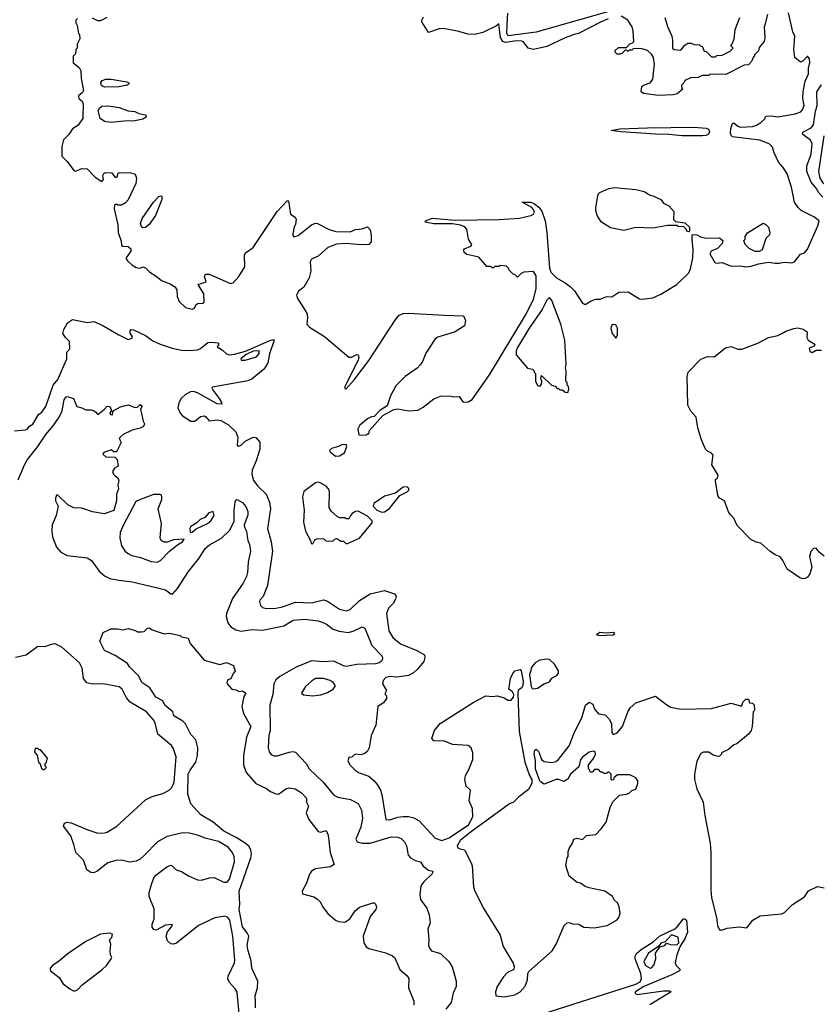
# Model space of a CAD drawing. Extents: x 1966327 to 2147849, y 395140 to 552178.
# Tile 43 of 256: x 2032987 to 2039015, y 444092 to 451509. Entities that reach past the tile are written whole.
import ezdxf

# ---------------------------------------------------------------- set-up
doc = ezdxf.new("R2010")
doc.units = 0

msp = doc.modelspace()

# ---------------------------------------------------------------- linework, layer by layer
at = {"layer": '0CON20XD'}
for points in [[(2037475, 451586.5), (2036875.1, 451414.9), (2036665, 451387.7), (2036654.1, 451405), (2036656.7, 451476.7), (2036662.9, 451557.1)], [(2033421.7, 451518.3), (2033410, 451505), (2033410, 451485), (2033420, 451465), (2033430, 451405), (2033437, 451397), (2033440, 451365), (2033420, 451325), (2033420, 451295), (2033410, 451285), (2033407, 451253), (2033390, 451235), (2033390, 451185), (2033435, 451150), (2033447.5, 451125), (2033450, 451065), (2033466.7, 450975), (2033459.3, 450960.7), (2033430, 450935), (2033430, 450925), (2033432.5, 450915), (2033457.5, 450895), (2033466.1, 450876.1), (2033463.8, 450775), (2033463.3, 450765), (2033425, 450712.5), (2033385, 450687.5), (2033356.4, 450643.6), (2033317.5, 450605), (2033303.3, 450555), (2033305, 450480), (2033345, 450440), (2033395, 450373.3), (2033405, 450367.5), (2033415, 450370), (2033455, 450388.6), (2033495, 450385.7), (2033555, 450323.3), (2033605, 450290), (2033617.5, 450305), (2033612.5, 450335), (2033620.7, 450349.3), (2033635, 450357.5), (2033680, 450355), (2033705, 450320), (2033720, 450325), (2033727.5, 450352.5), (2033741.7, 450358.3), (2033825, 450354.3), (2033856.2, 450345), (2033867.5, 450315), (2033861.2, 450275), (2033805, 450153.3), (2033785, 450130), (2033755, 450112.5), (2033725, 450112.5), (2033715, 450120), (2033700, 450115), (2033697.5, 450085), (2033727, 449963), (2033727.5, 449905), (2033751.7, 449841.7), (2033755, 449810), (2033763.9, 449803.9), (2033805, 449800), (2033823.1, 449783.1), (2033823.8, 449765), (2033790, 449715), (2033790, 449705), (2033800.7, 449690.7), (2033831.7, 449661.7), (2033865, 449643.3), (2033895, 449637.5), (2033915, 449646.7), (2033935, 449640), (2033968, 449608), (2034015, 449576), (2034054.3, 449544.3), (2034125, 449516), (2034158.8, 449495), (2034170, 449475), (2034173.8, 449425), (2034186.7, 449385), (2034235, 449341.2), (2034285, 449327.5), (2034303, 449337), (2034317, 449363), (2034329.3, 449370.7), (2034365, 449372.5), (2034375, 449380), (2034373.8, 449445), (2034330, 449515), (2034390, 449535), (2034377.5, 449575), (2034385, 449592.5), (2034415, 449592), (2034575, 449520.8), (2034593.9, 449526.1), (2034636.7, 449575), (2034681.7, 449648.3), (2034680, 449735), (2034686.4, 449753.6), (2034745, 449793.8), (2034925, 450063.3), (2035000, 450145), (2035010, 450145), (2035026.7, 450045), (2035061.4, 450021.4), (2035070, 450005), (2035064.2, 449965.8), (2035055, 449947.5)], [(2033644.4, 451525.6), (2033595, 451500), (2033575, 451501.4), (2033535, 451520)], [(2035595, 448380), (2035605, 448390), (2035615, 448390), (2035620, 448415), (2035721.7, 448528.3), (2035805, 448572.5), (2035835, 448576.7), (2035916.4, 448563.6), (2035985, 448566.7), (2036025, 448590), (2036105.8, 448654.2), (2036155, 448672), (2036225, 448676), (2036255, 448668.8), (2036295, 448671.2), (2036325, 448626.7), (2036365, 448630), (2036395, 448648), (2036523.8, 448835), (2036796.5, 449283.5), (2036855, 449400.8), (2036875.9, 449484.1), (2036875, 449580), (2036855, 449612.5), (2036783, 449607), (2036761.7, 449598.3), (2036735, 449570), (2036718.3, 449588.3), (2036701.7, 449591.7), (2036671.7, 449621.7), (2036668.3, 449638.3), (2036651.7, 449651.7), (2036605, 449657.5), (2036595, 449650), (2036565, 449650), (2036555, 449640), (2036545, 449640), (2036535, 449650), (2036505, 449650), (2036445, 449720), (2036355, 449741.4), (2036334.5, 449754.5), (2036330, 449775), (2036335, 449782), (2036385, 449803.3), (2036392.5, 449815), (2036367.5, 449855), (2036355, 449930), (2036338.3, 449948.3), (2036305, 449962), (2036245, 449970.8), (2036105, 449971.4), (2036040, 449985), (2036042.5, 449995), (2036095, 450013.8), (2036265, 450000), (2036595, 450003.3), (2036750, 450015), (2036835, 450034), (2036855.7, 450044.3), (2036862, 450058), (2036859.2, 450075), (2036844, 450095), (2036770, 450135), (2036835, 450135.5), (2036862.4, 450122.4), (2036895, 450096.7), (2036917.4, 450067.4), (2036943.3, 449995), (2036956.1, 449905), (2036976.1, 449636.1), (2036985, 449607.5), (2037030, 449565), (2037095, 449527.5), (2037135, 449496.7), (2037165, 449466.2), (2037224.4, 449374.4), (2037245, 449363.3), (2037289.3, 449390.7), (2037325, 449403.3), (2037356.4, 449403.6), (2037407, 449423), (2037445, 449422.5), (2037497, 449457), (2037569.3, 449459.3), (2037655, 449407.5), (2037675, 449403.8), (2037755, 449413.8), (2037815, 449440.8), (2037935.6, 449514.4), (2038025, 449601.2), (2038038.3, 449631.7), (2038056, 449715), (2038058.8, 449775), (2038050, 449855), (2038050, 449885), (2038055, 449890), (2038085, 449887.5), (2038113, 449873), (2038155, 449862.5), (2038256.4, 449866.4), (2038280, 449845), (2038277, 449823), (2038240, 449785), (2038193.6, 449766.4), (2038183.6, 449746.4), (2038220.7, 449680.7), (2038235, 449673.8), (2038275, 449680), (2038345, 449652), (2038415, 449653.8), (2038455, 449648), (2038495, 449651.2), (2038550.7, 449669.3), (2038625, 449683.3), (2038675, 449673.8), (2038706.1, 449673.9), (2038745, 449683.3), (2038801.7, 449678.3), (2038820, 449685), (2038865, 449742.5), (2038895, 449752.5), (2038918.3, 449781.7), (2038997.5, 449955), (2039007.5, 449995), (2038967.5, 450025), (2038871.3, 450071.3), (2038845, 450096.7), (2038822, 450135), (2038798.3, 450248.3), (2038765, 450347.5), (2038736.1, 450396.1), (2038700, 450435), (2038667.5, 450505), (2038655, 450550), (2038630, 450575), (2038560.8, 450600.8), (2038355, 450626.7), (2038345, 450636), (2038339.1, 450655), (2038341.2, 450688.8), (2038355, 450727.5), (2038365, 450733.3), (2038395, 450708), (2038415, 450700), (2038505.5, 450704.5), (2038535.6, 450714.4), (2038567.5, 450735), (2038600, 450765), (2038600, 450775), (2038608.3, 450781.7), (2038645, 450783.8), (2038696.4, 450776.4), (2038825, 450800), (2038868.8, 450815), (2038883.3, 450835), (2038892.5, 450865), (2038884.4, 450915), (2038886.2, 450965), (2038901.2, 451045), (2038925, 451102.5), (2038926.4, 451143.6), (2038937, 451187), (2038933.9, 451213.9), (2038921.7, 451231.7), (2038915, 451232.5), (2038885, 451200), (2038865, 451190), (2038822.5, 451225), (2038816.7, 451285), (2038822.5, 451385), (2038808.3, 451418.3), (2038775, 451560)], [(2037416.7, 451515), (2037360.3, 451489.7), (2037195.6, 451404.4), (2037162, 451398), (2037095, 451372.5), (2036955, 451307.5), (2036855, 451285.8), (2036815, 451293.8), (2036781.4, 451341.4), (2036767.7, 451347.7), (2036728.8, 451348.8), (2036645, 451336.5), (2036624.2, 451344.2), (2036606.3, 451375), (2036595, 451477.5), (2036577, 451463), (2036475, 451412.5), (2036415, 451397.5), (2036365, 451400), (2036283, 451423), (2036175, 451443.8), (2036145, 451440.8), (2036065, 451412.5), (2036014.1, 451494.1), (2036013.8, 451505), (2036028.3, 451531.7)], [(2038618.3, 451551.7), (2038598.3, 451468.3), (2038593.3, 451455), (2038597.5, 451375), (2038592.5, 451345), (2038555, 451300), (2038550, 451275), (2038520, 451245), (2038520, 451235), (2038511.7, 451228.3), (2038497, 451193), (2038475, 451170), (2038443, 451167), (2038305, 451097.5), (2038185, 451100), (2038175, 451090), (2038125, 451090), (2038095, 451072.5), (2038038.3, 451071.7), (2037995, 451050), (2037990, 451035), (2037970, 451015), (2037973, 450993), (2037980, 450985), (2037938.3, 450951.7), (2037907.7, 450942.3), (2037795, 450937.1), (2037685, 450953.8), (2037667.5, 450965), (2037672.5, 451005), (2037685, 451016.7), (2037735, 451033.3), (2037755, 451060), (2037767.3, 451175), (2037758.1, 451225), (2037745, 451250), (2037715, 451276.7), (2037665, 451292.5), (2037605, 451290), (2037595, 451280), (2037575, 451280), (2037565, 451270), (2037555, 451280), (2037545, 451280), (2037520, 451255), (2037505, 451250), (2037485, 451250), (2037470, 451265), (2037471.7, 451278.3), (2037495, 451300), (2037555, 451300), (2037581.7, 451328.3), (2037598.3, 451331.7), (2037610, 451345), (2037606.4, 451423.6), (2037598.8, 451455), (2037566.2, 451505), (2037516.7, 451535)], [(2037844.2, 451525.8), (2037865, 451457.5), (2037896.2, 451385), (2037903.3, 451355), (2037903.3, 451295), (2037913.6, 451283.6), (2037965, 451280), (2037995, 451317.5), (2038018.3, 451331.7), (2038041.7, 451331.7), (2038065, 451322.5), (2038105, 451320), (2038115, 451310), (2038125, 451310), (2038141.7, 451271.7), (2038155, 451270), (2038195, 451230), (2038225, 451230)], [(2038225, 451230), (2038235, 451240), (2038277, 451243), (2038337, 451273), (2038360, 451295), (2038340, 451315), (2038348.3, 451321.7), (2038366.4, 451363.6), (2038373.3, 451435), (2038410, 451525)], [(2033625, 451000.8), (2033603.1, 451013.1), (2033598, 451035), (2033609.2, 451050.8), (2033635, 451061.2), (2033675, 451060), (2033795, 451040), (2033807.5, 451035), (2033812.5, 451025), (2033797.5, 451015), (2033735, 451004.2), (2033625, 451000.8)], [(2039035, 450173.4), (2039004, 450204), (2038985, 450241.2), (2038945.5, 450285.5), (2038914.4, 450365), (2038912.9, 450405), (2038921.6, 450428.4), (2038946.2, 450495), (2038953.4, 450575), (2038941.3, 450601.3), (2038884.4, 450645), (2038881.4, 450655), (2038889.2, 450665), (2038945.7, 450694.3), (2038965, 450718.1), (2038979, 450821), (2038990.8, 450859.2), (2038988, 450965), (2039025, 451017.5)], [(2033674.1, 450735.9), (2033625, 450741.2), (2033593.9, 450763.9), (2033577.5, 450825), (2033587, 450843), (2033605, 450856.7), (2033655, 450860), (2033735, 450846.7), (2033805, 450822.5), (2033855, 450817.5), (2033885, 450802.5), (2033931.7, 450791.7), (2033940, 450785), (2033940, 450775), (2033915, 450760), (2033855, 450748), (2033775, 450744.2), (2033674.1, 450735.9)], [(2037975, 450634.4), (2037875, 450644.5), (2037774.4, 450645.6), (2037515, 450664.2), (2037440, 450675), (2037505, 450685.8), (2037715, 450695.6), (2038065, 450700), (2038155, 450692.7), (2038173.3, 450683.3), (2038179.6, 450665), (2038172.3, 450647.7), (2038155, 450637.9), (2038125, 450634.5), (2037975, 450634.4)], [(2039042.8, 450272.8), (2039013.7, 450315), (2039004.8, 450365), (2039043.4, 450635)], [(2038025, 449910), (2038010, 449915), (2038008.3, 449928.3), (2037988.3, 449948.3), (2037945, 449950), (2037935, 449960), (2037865, 449960), (2037755, 449938.8), (2037627, 449943), (2037535, 449920), (2037435, 449941.2), (2037366.7, 449985), (2037338.3, 450028.3), (2037325, 450070), (2037324, 450095), (2037343.3, 450195), (2037355, 450206.7), (2037422.7, 450237.3), (2037465, 450244.2), (2037625, 450230), (2037690, 450215), (2037735, 450187.5), (2037755, 450183.3), (2037813.6, 450153.6), (2037835, 450127.5), (2037875, 450107.5), (2037912.5, 450065), (2037910, 450005), (2037925, 449990), (2037995, 449980), (2038030, 449945), (2038030, 449915), (2038025, 449910)], [(2033915, 449942), (2033900.8, 449955), (2033897.5, 449975), (2033908.3, 450011.7), (2033995, 450133.3), (2034035, 450176.7), (2034051.7, 450181.7), (2034057.5, 450175), (2034056.7, 450155), (2034010, 450035), (2033963, 449967), (2033935, 449944), (2033915, 449942)], [(2035055, 449947.5), (2035042.5, 449895), (2035043, 449883), (2035052.5, 449872.5), (2035085, 449883.3), (2035185, 449963.8), (2035215, 449976.7), (2035230, 449975), (2035318.3, 449928.3), (2035367, 449913), (2035475, 449910), (2035515, 449927.5), (2035565, 449932.5), (2035605, 449948.8), (2035627.1, 449927.1), (2035634.5, 449885), (2035633.3, 449835), (2035614.7, 449815.3), (2035555, 449813.2), (2035445, 449822.9), (2035373.1, 449816.9), (2035307.9, 449792.1), (2035235, 449728.8), (2035183.3, 449705), (2035174.1, 449685.9), (2035178.8, 449615), (2035166, 449565), (2035126, 449495), (2035086.7, 449465), (2035072, 449435), (2035077.5, 449415), (2035148.3, 449298.3), (2035154, 449265), (2035149.2, 449215), (2035168.3, 449191.7), (2035281.8, 449121.8), (2035465, 448966.9), (2035485, 448966.7), (2035525, 448986.5), (2035535.7, 448985), (2035540.8, 448965), (2035534.6, 448945), (2035436.2, 448745), (2035435, 448730), (2035445, 448728.8), (2035505, 448795.7), (2035615, 448941.9), (2035813.5, 449246.5), (2035845, 449282.7), (2035875.3, 449294.7), (2035915, 449297.7), (2036185, 449284.4), (2036328.8, 449278.8), (2036343, 449243), (2036336.1, 449203.9), (2036265, 449156.7), (2036135, 449116.7), (2036116.1, 449103.9), (2036045, 448997.5), (2036020, 448935), (2036001.7, 448908.3), (2035980, 448885), (2035889.7, 448820.3), (2035819.3, 448750.7), (2035780, 448675), (2035755, 448600), (2035700, 448565), (2035655, 448520), (2035635, 448517.5), (2035605, 448502.5), (2035547.5, 448455), (2035532.5, 448425), (2035541.7, 448381.7), (2035595, 448380)], [(2038555, 449762.5), (2038525, 449762.5), (2038480, 449785), (2038450, 449815), (2038440, 449845), (2038450, 449855), (2038450, 449875), (2038467, 449903), (2038585, 449977.5), (2038605, 449967.5), (2038626.1, 449946.1), (2038636.1, 449903.9), (2038632.5, 449887.5), (2038605, 449860), (2038577.5, 449775), (2038555, 449762.5)], [(2037115, 448700), (2037122.5, 448725), (2037120, 448745), (2037110, 448755), (2037110, 448775), (2037100, 448785), (2037102.5, 448865), (2037097.5, 448885), (2037102.5, 448915), (2037092.5, 449095), (2037062, 449215), (2036993.9, 449393.9), (2036975, 449417.5), (2036955, 449396.2), (2036921.8, 449325), (2036822.8, 449185), (2036735, 449040.8), (2036724.4, 449014.4), (2036724.2, 448985), (2036810, 448885), (2036847, 448877), (2036860, 448865), (2036860, 448855), (2036870, 448845), (2036870, 448785), (2036885, 448752.5), (2036905, 448747.5), (2036916.4, 448763.6), (2036917.5, 448785), (2036910, 448805), (2036915, 448830), (2036990, 448755), (2037018.3, 448748.3), (2037035, 448730), (2037045, 448730), (2037055, 448720), (2037075, 448720), (2037093, 448703), (2037115, 448700)], [(2032947.7, 448412.3), (2033030.8, 448419.2), (2033044.3, 448425.7), (2033062.3, 448447.7), (2033085, 448461.2), (2033130, 448535), (2033155, 448553.3), (2033182.9, 448595), (2033239.4, 448755), (2033275, 448798.8), (2033343.3, 448955), (2033343.3, 449005), (2033365, 449030), (2033362.5, 449085), (2033331.2, 449115), (2033311.2, 449145), (2033320, 449175), (2033347.5, 449225), (2033385, 449251.2), (2033497.7, 449227.7), (2033545, 449235.6), (2033608.5, 449208.5), (2033733.1, 449135), (2033805, 449100), (2033835, 449110), (2033833.3, 449125), (2033818.7, 449148.7), (2033817.8, 449165), (2033825.5, 449174.5), (2033845, 449173.3), (2033935, 449130.6), (2033990.5, 449090.5), (2034044.8, 449064.8), (2034134.1, 449034.1), (2034205, 449019.6), (2034263.7, 449016.3), (2034326.8, 449023.2), (2034347.7, 449032.3), (2034402.7, 449077.3), (2034435, 449080.8), (2034480, 449075), (2034487.5, 449065), (2034473.6, 449043.6), (2034515, 449020.8), (2034545, 448990.8), (2034565, 448984.6), (2034605, 448988.6), (2034688.5, 449011.5), (2034865, 449090.8), (2034895, 449098.8), (2034902.5, 449095), (2034868, 448992)], [(2037475, 449110), (2037488.3, 449131.7), (2037487.5, 449185), (2037475, 449210), (2037455, 449212.5), (2037442.5, 449205), (2037437, 449183), (2037448, 449145), (2037475, 449110)], [(2039045, 447468.3), (2039007.5, 447497.5), (2038985, 447529.1), (2038965, 447525.4), (2038945, 447502.9), (2038932.8, 447465), (2038950.8, 447385), (2038936.2, 447333.8), (2038919.3, 447310.7), (2038901.5, 447298.5), (2038885, 447296.9), (2038860.8, 447305), (2038765, 447369.7), (2038733.4, 447435), (2038713.1, 447463.1), (2038675, 447478.1), (2038634.4, 447504.4), (2038566.9, 447565), (2038532.6, 447572.6), (2038493.1, 447593.1), (2038390, 447700), (2038365, 447752.8), (2038338.3, 447778.3), (2038322.9, 447802.9), (2038295, 447883.5), (2038256.9, 447905), (2038242.7, 447925), (2038226.2, 448035), (2038226.7, 448045), (2038241.1, 448058.9), (2038245, 448076.7), (2038199.4, 448155), (2038208.3, 448228.3), (2038195, 448244.5), (2038165, 448258.5), (2038150.4, 448275), (2038120, 448345), (2038092.7, 448435), (2038079.5, 448515), (2038040.5, 448560.5), (2038017.1, 448605), (2038012.9, 448825), (2038019.2, 448855), (2038115, 448950.7), (2038165, 448972.9), (2038215, 448968.2), (2038302, 449038), (2038345, 449046.5), (2038395, 449026.2), (2038425, 449027.1), (2038545, 449071.9), (2038625, 449114.1), (2038695, 449129), (2038725.8, 449144.2), (2038755, 449161.7), (2038815, 449183.1), (2038847.1, 449187.1), (2038885, 449176.7), (2038915, 449157.5), (2038914.5, 449115), (2038922.9, 449095), (2038973.3, 449065), (2038970, 449050), (2038930, 449035), (2038935, 449010), (2038955, 449002.5), (2038985, 449020), (2039025, 449020)], [(2034868, 448992), (2034854.5, 448925), (2034836.7, 448893.3), (2034822.5, 448875), (2034735, 448801.4), (2034705, 448788.6), (2034438.3, 448741.7), (2034434, 448735), (2034442.9, 448715), (2034490, 448655), (2034507.5, 448625), (2034508.3, 448611.7), (2034473.3, 448615), (2034325, 448699.2), (2034295, 448707.9), (2034274.5, 448705.5), (2034236.2, 448685), (2034202.5, 448655), (2034185, 448623.3), (2034178.9, 448585), (2034195, 448544.4), (2034213.1, 448525), (2034275, 448485.3), (2034305, 448483.6), (2034349.6, 448520.4), (2034375, 448524.8), (2034388.3, 448518.3), (2034415, 448488.3), (2034475, 448495.6), (2034500.6, 448490.6), (2034558.3, 448458.3), (2034615, 448403.9), (2034630.3, 448365), (2034624.4, 448305), (2034635, 448297.1), (2034655.4, 448304.6), (2034685, 448334), (2034745, 448363.8), (2034765, 448361.2), (2034796.2, 448326.2), (2034796, 448275), (2034767.5, 448185), (2034737.1, 448115), (2034735.6, 448085), (2034748.3, 448038.3), (2034780.6, 447995), (2034843.3, 447935), (2034869.1, 447875), (2034874.5, 447825), (2034852.2, 447675), (2034880.5, 447575), (2034890, 447505), (2034852.8, 447247.2), (2034819.4, 447165), (2034795, 447136.2), (2034792.9, 447125), (2034800, 447095), (2034815, 447080), (2034845, 447074.3), (2034916.9, 447076.9), (2034965, 447085.5), (2035065, 447120.3), (2035185, 447117.1), (2035275, 447139.4), (2035305, 447130), (2035395, 447069.5), (2035445, 447055.6), (2035475, 447065.6), (2035546.5, 447133.5), (2035625, 447183.5), (2035735, 447209.2), (2035810, 447185), (2035822.5, 447165), (2035816.2, 447145), (2035797.9, 447112.1), (2035764.2, 447075), (2035749.2, 447035), (2035766.9, 446905), (2035795.8, 446855), (2035855, 446808.1), (2035978, 446758), (2036034.3, 446724.3), (2036038.6, 446705), (2036030.8, 446675), (2035982.9, 446617.1), (2035951.7, 446588.3), (2035915, 446568.1), (2035826, 446556), (2035775, 446561.2), (2035745, 446552.5), (2035725, 446530), (2035720, 446505), (2035750, 446455), (2035740, 446435), (2035740, 446425), (2035750, 446415), (2035750, 446395), (2035725.9, 446364.1), (2035682.5, 446335), (2035667.5, 446195), (2035633, 446117), (2035617.5, 446025), (2035605, 446000), (2035585, 445980), (2035555, 445970), (2035513, 445977), (2035487, 445953), (2035465, 445950), (2035457.5, 445925), (2035475, 445892.5), (2035512.5, 445855), (2035544.4, 445834.4), (2035615, 445810), (2035656.2, 445776.2), (2035678.6, 445748.6), (2035702.9, 445705), (2035712.6, 445672.6), (2035744.3, 445484.3), (2035775, 445480.6), (2035835, 445501.8), (2035873.7, 445506.3), (2035915.4, 445505.4), (2035955, 445495.5), (2035995, 445472.9), (2036114.5, 445344.5), (2036165, 445326.7), (2036219.6, 445345), (2036366, 445444), (2036399.1, 445505), (2036397.1, 445567.1), (2036370.4, 445625), (2036381.5, 445705), (2036350, 445735), (2036337.8, 445785), (2036342.9, 445815), (2036369.9, 445860.1), (2036399.2, 445935), (2036398.7, 445985), (2036386.6, 446025), (2036365, 446042.4), (2036245, 446049.2), (2036185, 446073.2), (2036106.1, 446076.1), (2036090.8, 446095), (2036111.1, 446155), (2036152.9, 446207.1), (2036400.8, 446365), (2036495.8, 446415.8), (2036545, 446411.4), (2036585.9, 446415.9), (2036635, 446401.2), (2036662.2, 446382.2), (2036686.9, 446383.1), (2036704.6, 446405.4), (2036708.2, 446425), (2036696.7, 446445), (2036670, 446465), (2036681.5, 446545), (2036699.3, 446585), (2036715, 446602.9), (2036755, 446614.3), (2036763.1, 446603.1), (2036777.3, 446525), (2036776.3, 446493.7), (2036768.9, 446475), (2036741.2, 446458.8), (2036736.6, 446435), (2036747.5, 446147.5), (2036789.7, 445915), (2036825.6, 445815), (2036842, 445785), (2036843.9, 445756.1), (2036819.1, 445710.9), (2036745.6, 445655), (2036704.6, 445615.4), (2036675, 445601.8), (2036378, 445385), (2036304.7, 445325), (2036280.6, 445285), (2036282.5, 445275), (2036295, 445265.7), (2036335.6, 445255), (2036386.8, 445156.8), (2036394.3, 445134.3), (2036404.5, 444975.5), (2036413.4, 444945), (2036481.4, 444811.4), (2036605, 444612.5), (2036628.3, 444528.3), (2036702.5, 444402.5), (2036710.4, 444375), (2036706.4, 444355), (2036659.3, 444330.7), (2036630.2, 444299.8), (2036582.2, 444225), (2036570.8, 444185), (2036573.3, 444155), (2036635, 444148.6), (2036715, 444163.3), (2036755, 444185.6), (2036792.8, 444227.2), (2036810.6, 444275), (2036812, 444325), (2036820.5, 444339.5), (2036996.7, 444495), (2037026.7, 444545), (2037087.5, 444685), (2037110, 444705), (2037125, 444707.5), (2037148.3, 444698.3), (2037196.1, 444696.1), (2037235, 444672.5), (2037315, 444667.5), (2037410, 444685), (2037485, 444727.5), (2037497.5, 444745), (2037507.5, 444775), (2037500, 444825), (2037488.8, 444855), (2037465, 444877.5), (2037450, 444905), (2037393.9, 444943.9), (2037275, 444970), (2037245, 444980), (2037210, 445005), (2037185, 445010), (2037125, 445057.5), (2037098.3, 445138.3), (2037110, 445195), (2037117.5, 445205), (2037117, 445243), (2037123.3, 445265), (2037150, 445305), (2037160, 445335), (2037185, 445342.5), (2037225, 445333.8), (2037255, 445363.3), (2037325, 445370), (2037366.4, 445413.6), (2037402.5, 445465), (2037432.5, 445575), (2037453.6, 445616.4), (2037503, 445667), (2037556.4, 445673.6), (2037575, 445682.5), (2037595, 445702.5), (2037626.4, 445713.6), (2037640, 445755), (2037640, 445775), (2037626.7, 445796.7), (2037581.7, 445821.7), (2037488.3, 445821.7), (2037461.7, 445798.3), (2037458.3, 445781.7), (2037445, 445780), (2037440, 445785), (2037440, 445825), (2037425, 445840), (2037415, 445840), (2037405, 445830), (2037385, 445830), (2037375, 445840), (2037361.7, 445841.7), (2037345, 445860), (2037315, 445860), (2037298.3, 445841.7), (2037281.7, 445841.7), (2037280, 445855), (2037270, 445865), (2037270, 445895), (2037307, 445943), (2037322.5, 445975), (2037320, 445995), (2037305, 446000), (2037275, 445991.4), (2037225, 445954.2), (2037210, 445935), (2037198.1, 445881.9), (2037135, 445826.2), (2037113, 445787), (2037085, 445770), (2037046.7, 445785), (2037027.5, 445785), (2036935, 445750), (2036907.5, 445767.5), (2036897.8, 445787.8), (2036871.7, 445865), (2036870.9, 445929.1), (2036861.6, 445978.4), (2036865, 446006.7), (2036875, 446013.6), (2036895, 445994.7), (2036917, 445935), (2036935, 445920.7), (2036995, 445912.9), (2037025, 445921.9), (2037045, 445936.1), (2037125, 446037.7), (2037165, 446140.7), (2037220.1, 446249.9), (2037247.3, 446345), (2037275, 446368), (2037302, 446352), (2037316.2, 446315), (2037345, 446281.2), (2037395, 446272.4), (2037427.3, 446237.3), (2037443.8, 446203.8), (2037445, 446140), (2037455, 446123.3), (2037485, 446137.5), (2037525.8, 446184.2), (2037569.3, 446300.7), (2037584.1, 446325.9), (2037625, 446363.3), (2037775, 446413.3), (2037858.6, 446348.6), (2037889.5, 446329.5), (2037964.2, 446314.2), (2038195, 446319.2), (2038345, 446361.2), (2038421.7, 446338.3), (2038435, 446370), (2038455, 446390), (2038475, 446390), (2038481.7, 446361.7), (2038505, 446360), (2038517, 446347), (2038520, 446305), (2038510, 446295), (2038503.3, 446185), (2038493.3, 446155), (2038473.9, 446126.1), (2038387.5, 446055), (2038363.9, 446046.1), (2038325, 446012.5), (2038270, 445985), (2038270, 445975), (2038255, 445960), (2038245, 445957.5), (2038208.3, 445968.3), (2038175, 445990), (2038135, 445990), (2038115, 445980), (2038085.9, 445924.1), (2038067.5, 445825), (2038067.5, 445785), (2038085.7, 445715), (2038134.3, 445614.3), (2038145.7, 445515), (2038185.6, 445305.6), (2038191.5, 445235), (2038190.5, 444955), (2038195.6, 444895), (2038234.3, 444745), (2038240, 444685), (2038255, 444653.8), (2038278.3, 444651.7), (2038315, 444666), (2038405, 444676.2), (2038461.7, 444668.3), (2038507.5, 444725), (2038562.3, 444757.7), (2038725, 444772.5), (2038745, 444782.5), (2038805, 444842.5), (2038895, 444902.5), (2038925, 444946.7), (2038995, 444980), (2039045, 444970)], [(2034685, 448944.3), (2034769.8, 448970.2), (2034790, 448995), (2034790, 449015), (2034745, 449012.9), (2034692, 448988), (2034652, 448955), (2034654.3, 448944.3), (2034685, 448944.3)], [(2032976.1, 448043.9), (2033022.5, 448155), (2033046, 448195), (2033124.4, 448295), (2033184.5, 448385), (2033240.4, 448449.6), (2033284, 448516), (2033308, 448562), (2033322.5, 448645), (2033335, 448666.2), (2033345, 448671.2), (2033392, 448655), (2033417.5, 448595), (2033455, 448585.8), (2033485, 448570.8), (2033525, 448570), (2033545, 448562.5), (2033558.8, 448555), (2033575, 448533.8), (2033626, 448574), (2033645, 448597.1), (2033662.5, 448595), (2033670, 448585), (2033677.5, 448562.5), (2033663.8, 448545), (2033670, 448535), (2033685, 448532.5), (2033687.5, 448555), (2033695.9, 448564.1), (2033745, 448592.5), (2033775, 448601.4), (2033807.1, 448607.1), (2033855, 448587.5), (2033875, 448590), (2033895, 448610), (2033908.3, 448598.3), (2033897.5, 448575), (2033915.8, 448485.8), (2033926.2, 448465), (2033918.8, 448445), (2033895, 448432.5), (2033835, 448417.5), (2033767.5, 448385), (2033742.5, 448365), (2033736.7, 448355), (2033751.2, 448325), (2033715, 448253.3), (2033695, 448253.3), (2033675, 448270), (2033621.7, 448248.3), (2033613.6, 448236.4), (2033635, 448216), (2033702.5, 448212.5), (2033721.2, 448195), (2033727.5, 448145), (2033700.5, 448129.5), (2033686.2, 448105), (2033693.3, 448085), (2033705, 448073.3), (2033725, 448056.7), (2033734.3, 448035), (2033726.7, 448005), (2033730.8, 447975), (2033715.7, 447935), (2033715.8, 447885), (2033695, 447812), (2033624.2, 447785.8), (2033535, 447802.8), (2033455, 447828.5), (2033395, 447833.1), (2033348.6, 447855), (2033275, 447927.5), (2033265, 447927.5), (2033257.1, 447905), (2033258.1, 447885), (2033277.1, 447845), (2033262.5, 447775), (2033231.5, 447705), (2033228.2, 447655), (2033234.6, 447614.6), (2033263.5, 447535), (2033296.7, 447496.7), (2033345, 447473.6), (2033495, 447455.7), (2033527.1, 447435), (2033585.4, 447355.4), (2033625, 447320.6), (2033665, 447298.9), (2033732.5, 447287.5), (2033834.6, 447274.6), (2034025, 447230), (2034085, 447213.1), (2034125, 447183.1), (2034141.2, 447185), (2034175, 447224.2), (2034257.4, 447352.6), (2034338.5, 447451.5), (2034382.7, 447525), (2034415.8, 447554.2), (2034507.4, 447602.6), (2034567.8, 447662.2), (2034601.4, 447728.6), (2034601.5, 447815), (2034609.4, 447875), (2034615, 447890), (2034625, 447894.2), (2034665, 447872.9), (2034690.9, 447840.9), (2034705.4, 447805.4), (2034705, 447776.2), (2034676.4, 447705), (2034679.1, 447685), (2034693.9, 447655), (2034700, 447615), (2034704.3, 447585), (2034718.2, 447555), (2034724.2, 447505), (2034707, 447423), (2034702.9, 447345), (2034695.4, 447315), (2034670, 447265), (2034590.3, 447149.7), (2034544.5, 447035), (2034542.5, 447012.5), (2034554.3, 446965), (2034577.5, 446935), (2034613.9, 446913.9), (2034655, 446903.3), (2034735, 446914.5), (2034815, 446909.6), (2034975, 446943.1), (2035046.6, 446986.6), (2035135, 446992.7), (2035235, 446980.4), (2035265, 446971.2), (2035297.1, 446955), (2035346.7, 446916.7), (2035391.6, 446901.6), (2035463.4, 446893.4), (2035503.8, 446905), (2035565, 446935.8), (2035585, 446926.2), (2035637.5, 446795), (2035715.6, 446715), (2035720, 446695), (2035712.4, 446677.6), (2035694.3, 446665), (2035665, 446656.3), (2035525, 446652.6), (2035445, 446637.2), (2035425, 446640.7), (2035353.5, 446676.5), (2035275, 446670.5), (2035185, 446679.4), (2035067.6, 446632.4), (2034945, 446560), (2034916.5, 446535), (2034900.8, 446505), (2034892.1, 446425), (2034870.3, 446345), (2034872.5, 446155), (2034863.3, 446116.7), (2034859.2, 446025), (2034865.5, 445995), (2034882, 445972), (2034903.4, 445963.4), (2034925, 445963.3), (2035015, 445990.6), (2035045, 445995.6), (2035065, 445992), (2035143.1, 445905), (2035165.6, 445865), (2035273.3, 445765), (2035349.1, 445669.1), (2035383, 445653), (2035476.7, 445635), (2035535, 445604.2), (2035561.8, 445555), (2035569.1, 445495), (2035554.5, 445425), (2035518.6, 445335), (2035528.8, 445315), (2035565.4, 445305.4), (2035625, 445306.9), (2035785, 445353.5), (2035835, 445350.9), (2035859.7, 445339.7), (2035885.6, 445315), (2035900.5, 445285), (2035913.3, 445215), (2035930, 445195)], [(2035365, 448220), (2035395, 448222.5), (2035432.5, 448245), (2035450, 448295), (2035445, 448310), (2035413, 448307), (2035387, 448293), (2035335, 448278.8), (2035320, 448265), (2035325, 448252.5), (2035365, 448220)], [(2035195, 447560), (2035210, 447590), (2035225, 447597.5), (2035275, 447600), (2035293, 447583), (2035345, 447580), (2035361.7, 447598.3), (2035375, 447600), (2035405, 447580), (2035425, 447580), (2035442.5, 447562.5), (2035455, 447562.5), (2035545, 447602.5), (2035640.7, 447719.3), (2035640, 447735), (2035605, 447769.5), (2035535, 447805.8), (2035515, 447803.3), (2035491.7, 447788.3), (2035477.5, 447775), (2035465, 447750), (2035445, 447750), (2035435, 447757.5), (2035395, 447757.5), (2035376.4, 447766.4), (2035334.1, 447804.1), (2035316.7, 447835), (2035319.2, 447955), (2035312.5, 447975), (2035294, 447995), (2035255, 448018.9), (2035236, 448024), (2035215, 448020), (2035126.7, 447955), (2035116.2, 447915), (2035129.2, 447815), (2035123.9, 447723.9), (2035140, 447655), (2035177, 447587), (2035183, 447563), (2035195, 447560)], [(2035715, 447798.8), (2035735, 447801.2), (2035770, 447825), (2035850, 447925), (2035905, 447952.5), (2035917.5, 447965), (2035918.3, 447978.3), (2035905, 447990), (2035875, 447987.5), (2035817, 447943), (2035735, 447920), (2035652.5, 447865), (2035648.8, 447845), (2035675, 447814.4), (2035715, 447798.8)], [(2034025, 447423.1), (2034048, 447435), (2034114.6, 447505.4), (2034175, 447554.2), (2034212, 447575), (2034226.4, 447596.4), (2034145, 447590.8), (2034096.7, 447573.3), (2034075, 447573.3), (2034053, 447585), (2034045.2, 447605), (2034055.1, 447715), (2034031, 447825), (2034056.5, 447895), (2034058.4, 447915), (2034055, 447926.7), (2034045, 447931.8), (2033995, 447932.7), (2033872.5, 447885), (2033860, 447875), (2033768.1, 447705), (2033743.8, 447645), (2033742, 447605), (2033754.2, 447545), (2033778.5, 447508.5), (2033799.3, 447489.3), (2033832.8, 447472.8), (2033896.9, 447456.9), (2033977.4, 447427.4), (2034025, 447423.1)], [(2034275, 447646.2), (2034285, 447649.2), (2034315, 447672.5), (2034401.2, 447715), (2034427.1, 447735), (2034451.4, 447775), (2034445, 447803.8), (2034411.2, 447795), (2034380, 447760), (2034346.7, 447745), (2034321.5, 447718.5), (2034275, 447691.1), (2034268.5, 447675), (2034271.3, 447651.3), (2034275, 447646.2)], [(2034763.8, 444065), (2034762.5, 444107.5), (2034761.3, 444155), (2034778.2, 444215), (2034779.5, 444265), (2034735.6, 444365), (2034729.2, 444419.2), (2034706.3, 444495), (2034700, 444535), (2034711.8, 444605), (2034700.2, 444630.2), (2034664.4, 444675), (2034639.2, 444805), (2034645.3, 444845.3), (2034640, 444945), (2034728.2, 445195), (2034731.8, 445225), (2034726.7, 445255), (2034712.3, 445282.3), (2034686.1, 445305), (2034618.2, 445348.2), (2034525, 445396.2), (2034445, 445463.2), (2034350.4, 445520.4), (2034275, 445601.8), (2034252.2, 445675), (2034255.9, 445825), (2034270.4, 445855), (2034313.8, 445915), (2034326.9, 445965), (2034329.4, 446025), (2034312.2, 446085), (2034275, 446124.2), (2034235.4, 446205.4), (2034214.6, 446224.6), (2034146.7, 446265), (2034140, 446295), (2034080.8, 446345), (2034065, 446377.5), (2034012.9, 446405), (2033965.9, 446475.9), (2033906.7, 446515), (2033883.6, 446563.6), (2033813.6, 446633.6), (2033799.3, 446659.3), (2033705, 446720), (2033626.2, 446756.2), (2033591.7, 446828.3), (2033617, 446893), (2033658.3, 446911.7), (2033675, 446920), (2033725, 446920), (2033765, 446912.5), (2033805, 446922.5), (2033858.8, 446908.8), (2033875, 446897.5), (2033905, 446897.5), (2033925, 446900), (2033950, 446925), (2033965, 446927.5), (2033985, 446912.5), (2034073.9, 446883.9), (2034115, 446887.5), (2034195, 446870), (2034205, 446860), (2034255, 446850), (2034270.5, 446810.5), (2034375, 446684.4), (2034495, 446651.2), (2034545, 446666.7), (2034597.5, 446645), (2034608.8, 446601.2), (2034593.3, 446585), (2034576.4, 446543.6), (2034553.8, 446535), (2034546.2, 446515), (2034548.8, 446505), (2034585, 446466.2), (2034615, 446461.2), (2034639.3, 446449.3), (2034665, 446453.3), (2034690, 446435), (2034675, 446410), (2034660.8, 446335), (2034671.9, 446281.9), (2034726.6, 446185), (2034695.5, 446104.5), (2034672.5, 445965), (2034673.3, 445895), (2034692.5, 445837.5), (2034765, 445754.3), (2034845, 445717.5), (2034875, 445694), (2034915, 445676.2), (2034935, 445674), (2034990.8, 445715), (2035015, 445722.2), (2035061.2, 445715), (2035108.1, 445685), (2035146.2, 445645), (2035147.1, 445615), (2035160.6, 445585), (2035144.1, 445534.1), (2035165, 445483.3), (2035233.4, 445393.4), (2035255, 445389.2), (2035295, 445400), (2035310, 445365), (2035325.6, 445235), (2035354, 445145), (2035325, 445128.6), (2035215, 445111.1), (2035185, 445095.7), (2035168.3, 445071.7), (2035146.2, 445003.8), (2035113.9, 444943.9), (2035117.5, 444925), (2035202, 444902), (2035229.2, 444885), (2035248.6, 444865), (2035271.1, 444821.1), (2035307, 444777), (2035366, 444726), (2035386.8, 444716.8), (2035435, 444711.1), (2035473.1, 444735), (2035514.3, 444795), (2035545, 444824.2), (2035645, 444856.2), (2035655, 444856.7), (2035666.7, 444845), (2035672.5, 444825), (2035668, 444805), (2035626.9, 444753.1), (2035574.4, 444605), (2035577.1, 444555), (2035595, 444526), (2035615, 444513.1), (2035745, 444480.8), (2035795, 444456.2), (2035811.7, 444441.7), (2035850, 444355), (2035905.7, 444305.7), (2035916.2, 444285), (2035915.8, 444215), (2035954.4, 444114.4), (2035955.6, 444085)], [(2037355, 446870), (2037455, 446874), (2037467.5, 446885), (2037455, 446892.5), (2037405, 446886.7), (2037355, 446892.5), (2037330, 446875), (2037355, 446870)], [(2034640.8, 444020.8), (2034623.7, 444183.7), (2034609.1, 444209.1), (2034568.1, 444255), (2034554.5, 444284.5), (2034558.1, 444305), (2034604.4, 444405), (2034606.4, 444425), (2034592, 444605), (2034568.6, 444725), (2034555, 444744.6), (2034535, 444755.3), (2034456.8, 444743.2), (2034334.5, 444685), (2034167.8, 444552.2), (2034145, 444544.1), (2034125, 444548.1), (2034100.2, 444570.2), (2034090.2, 444605), (2034101.2, 444638.8), (2034138, 444685), (2034135, 444692.5), (2034085, 444688), (2034015, 444650), (2033997.5, 444655), (2033985, 444672.5), (2033983.9, 444696.1), (2034000, 444735), (2034000.7, 444810.7), (2033962.5, 444905), (2033963.3, 444935), (2033980, 444995), (2033997.5, 445045), (2034012, 445065), (2034095, 445127.8), (2034125, 445139.2), (2034135.6, 445135.6), (2034165, 445105.8), (2034205, 445093.5), (2034258.7, 445058.7), (2034325, 445029.1), (2034355, 445026.4), (2034417.5, 445045), (2034451.8, 445048.2), (2034525, 445012.3), (2034548.2, 445011.8), (2034567.3, 445035), (2034605.4, 445165), (2034603.3, 445205), (2034587.4, 445237.4), (2034557.8, 445275), (2034485, 445318.2), (2034383.1, 445343.1), (2034325, 445366.5), (2034265, 445380.9), (2034215, 445382.7), (2034098, 445355), (2034025.7, 445315), (2033927.5, 445215), (2033894.5, 445185.5), (2033865, 445169.2), (2033815, 445162.5), (2033755, 445177.8), (2033710, 445175), (2033651.9, 445158.1), (2033567.6, 445092.4), (2033542.7, 445082.7), (2033523.8, 445085), (2033494, 445105), (2033468.4, 445178.4), (2033410.4, 445235), (2033395.4, 445295), (2033372.2, 445362.2), (2033317.5, 445435), (2033325, 445456), (2033345, 445462.9), (2033375, 445460), (2033500, 445405), (2033575, 445381.8), (2033625, 445382.7), (2033645, 445388.8), (2033717.8, 445435), (2033935, 445632.7), (2033985, 445657.3), (2034065, 445680.4), (2034111.8, 445705), (2034133.5, 445725), (2034151.5, 445765), (2034165.6, 445955.6), (2034146.2, 446016.2), (2034130.3, 446040.3), (2034026.2, 446126.2), (2034006.8, 446213.2), (2033995, 446234.3), (2033941.9, 446295), (2033818.7, 446368.7), (2033791.4, 446401.4), (2033758.5, 446465), (2033735, 446484.5), (2033615, 446506.1), (2033535, 446503.2), (2033493.6, 446513.6), (2033468.8, 446545), (2033458.5, 446625), (2033436.5, 446665), (2033305, 446783.2), (2033255, 446806.6), (2033225, 446803.3), (2033175, 446785.5), (2033125, 446786.5), (2033037, 446723), (2032955, 446704)], [(2036855, 446468.8), (2036885, 446473.8), (2036935, 446506.2), (2036975, 446520), (2036995, 446547.5), (2037030.5, 446569.5), (2037045, 446587.5), (2037044.4, 446605), (2037013.4, 446655), (2036975, 446688.4), (2036955, 446691.7), (2036903.6, 446685), (2036867.5, 446665), (2036842.3, 446635), (2036826.5, 446575), (2036837.5, 446485), (2036845, 446471.2), (2036855, 446468.8)], [(2035195, 446416.7), (2035255, 446423.8), (2035305, 446440), (2035346.7, 446465), (2035362.5, 446485), (2035362.5, 446495), (2035346.7, 446515), (2035325, 446531.2), (2035275.5, 446545.5), (2035215, 446545.6), (2035183.8, 446525), (2035140, 446485), (2035110, 446435), (2035125, 446422.5), (2035195, 446416.7)], [(2033175, 445860), (2033190, 445875), (2033180, 445885), (2033180, 445905), (2033190, 445915), (2033197, 445947), (2033145, 446010), (2033135, 446010), (2033125, 446020), (2033105, 446020), (2033100, 445995), (2033120, 445965), (2033130, 445915), (2033138.3, 445908.3), (2033151.7, 445871.7), (2033165, 445860), (2033175, 445860)], [(2035930, 445195), (2035965, 445174.5), (2036004.5, 445164.5), (2036025, 445131.4), (2036065, 445102.5), (2036098.8, 445095), (2036091.9, 445075), (2036029.5, 445015), (2036007.8, 444985), (2036000.8, 444919.2), (2036005, 444882.5), (2036051.9, 444815), (2036070, 444765), (2036078.9, 444705), (2036061.2, 444658.8), (2036067.5, 444585), (2036064.5, 444535), (2036071.5, 444515), (2036088.1, 444495), (2036155.3, 444475.3), (2036217.1, 444415), (2036244, 444375), (2036273.8, 444265), (2036273.3, 444225), (2036251.2, 444175), (2036235.5, 444104.5), (2036196, 444054)], [(2036564.9, 443905.1), (2037452.2, 444187.8), (2037626.4, 444243.6), (2037658.9, 444261.1), (2037670, 444285), (2037664.2, 444325), (2037620.6, 444435), (2037621.4, 444455), (2037630.8, 444475), (2037666, 444505), (2037757.9, 444562.1), (2037805, 444605.6), (2037918.8, 444661.2), (2037936.7, 444675), (2037984.3, 444735.7), (2037995, 444736.2), (2038007.5, 444725), (2038015.6, 444635), (2037995.4, 444584.6), (2037960.8, 444529.2), (2037935.7, 444465), (2037922.9, 444405), (2037930, 444385), (2037961.2, 444355), (2037954, 444345), (2037896.4, 444313.6), (2037686.7, 444225), (2037622.5, 444185), (2037617.5, 444175), (2037635, 444166.7), (2037835, 444192.5), (2037883, 444193), (2037892.5, 444185), (2037732.6, 444087.4)], [(2033392.9, 444192.9), (2033405, 444193.1), (2033425, 444203.8), (2033454.1, 444235.9), (2033608.8, 444355), (2033640, 444385), (2033676.7, 444435), (2033680, 444445), (2033670, 444465), (2033667.5, 444495), (2033672.5, 444545), (2033662.5, 444577.5), (2033680, 444595), (2033685, 444620), (2033665, 444627.5), (2033595, 444620), (2033485, 444566.1), (2033351.1, 444475), (2033277.9, 444412.1), (2033235.5, 444385), (2033217.5, 444365), (2033218.8, 444345), (2033285, 444293.3), (2033315.7, 444245.7), (2033365, 444207.5), (2033392.9, 444192.9)], [(2037735, 444363.1), (2037745, 444365.6), (2037762.9, 444387.1), (2037777.1, 444435), (2037773, 444477), (2037805.8, 444524.2), (2037843.3, 444535), (2037856.4, 444553.6), (2037895, 444538.6), (2037938.6, 444541.4), (2037950, 444555), (2037945, 444598.8), (2037893.9, 444616.1), (2037847, 444563), (2037815, 444553.3), (2037800, 444530), (2037722.4, 444477.6), (2037686.7, 444415), (2037699.4, 444385), (2037735, 444363.1)]]:
    msp.add_lwpolyline(points, dxfattribs=at)

doc.saveas('drawing.dxf')
